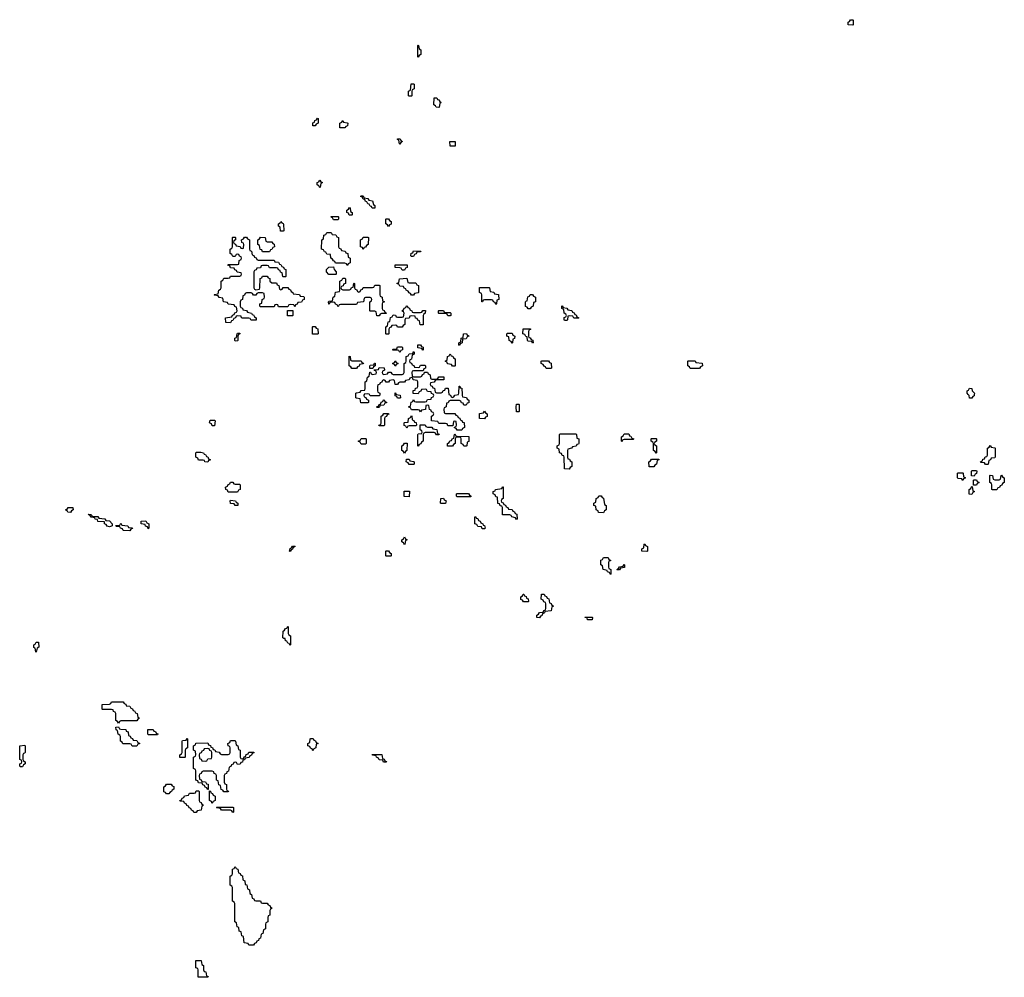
# Model space of a CAD drawing. Header units: inches. Extents: x 2777885 to 2884230, y 684484 to 829189.
# Tile 26 of 239: x 2814326 to 2822934, y 744906 to 753274. Entities that reach past the tile are written whole.
import ezdxf

# ---------------------------------------------------------------- set-up
doc = ezdxf.new("R2010")
doc.units = ezdxf.units.IN
doc.header["$MEASUREMENT"] = 0
for name, color, linetype in [('C8714', 7, 'Continuous'), ('C8715', 7, 'Continuous'), ('C8724', 7, 'Continuous'), ('C8725', 7, 'Continuous')]:
    doc.layers.add(name, color=color, linetype=linetype)

msp = doc.modelspace()

# ---------------------------------------------------------------- linework, layer by layer
at = {"layer": 'C8714', "color": 6}
for points in [[(2817337.3, 750000), (2817334, 749990), (2817338, 749978), (2817352.7, 749972.7), (2817358, 749958), (2817374, 749950), (2817374, 749930), (2817370, 749926), (2817307.3, 749927.3), (2817302, 749962), (2817270, 749966), (2817266, 749970), (2817266, 750000)], [(2817473.4, 750000), (2817472.7, 749987.3), (2817390, 749986), (2817383, 750000)], [(2817617.3, 750000), (2817618, 749998), (2817652.7, 749992.7), (2817654, 749970), (2817650, 749966), (2817630, 749966), (2817622, 749982), (2817607.3, 749987.3), (2817607.3, 750000)], [(2818193.8, 750000), (2818194, 749990), (2818198, 749978), (2818232.7, 749972.7), (2818238, 749958), (2818254, 749950), (2818252.7, 749927.3), (2818238, 749922), (2818230, 749906), (2818210, 749906), (2818202, 749922), (2818187.3, 749927.3), (2818182, 749942), (2818170, 749946), (2818090, 749946), (2818078, 749942), (2818072.7, 749927.3), (2818058, 749922), (2818054, 749890), (2818038, 749882), (2818034, 749870), (2818038, 749838), (2818050, 749834), (2818130, 749834), (2818138, 749818), (2818152.7, 749812.7), (2818158, 749798), (2818172.7, 749792.7), (2818178, 749778), (2818192.7, 749772.7), (2818198, 749758), (2818212.7, 749752.7), (2818214, 749710), (2818198, 749702), (2818190, 749686), (2818150, 749686), (2818142, 749702), (2818127.3, 749707.3), (2818126, 749714), (2818142, 749718), (2818146, 749730), (2818142, 749762), (2818130, 749766), (2818118, 749762), (2818114, 749726), (2818070, 749726), (2818062, 749742), (2818050, 749746), (2817990, 749746), (2817982, 749762), (2817927.3, 749767.3), (2817926, 749810), (2817942, 749818), (2817946, 749830), (2817942, 749842), (2817927.3, 749847.3), (2817922, 749862), (2817907.3, 749867.3), (2817902, 749902), (2817890, 749906), (2817878, 749902), (2817872.7, 749867.3), (2817838, 749862), (2817830, 749846), (2817822, 749862), (2817810, 749866), (2817750, 749866), (2817742, 749882), (2817727.3, 749887.3), (2817727.3, 749892.7), (2817742, 749898), (2817747.3, 749932.7), (2817762, 749938), (2817770, 749954), (2817778, 749938), (2817790, 749934), (2817870, 749934), (2817882, 749938), (2817890, 749954), (2817922, 749958), (2817927.3, 749972.7), (2817942, 749978), (2817946, 749990), (2817942.7, 750000)], [(2818077.8, 750000), (2818078, 749998), (2818092.7, 749992.7), (2818098, 749978), (2818110, 749974), (2818122, 749978), (2818130, 749994), (2818162, 749998), (2818162.7, 750000)]]:
    msp.add_lwpolyline(points, dxfattribs=at)
for points in [[(2817450, 749886), (2817446, 749890), (2817462, 749898), (2817467.3, 749912.7), (2817482, 749918), (2817487.3, 749932.7), (2817502, 749938), (2817507.3, 749952.7), (2817512.7, 749952.7), (2817518, 749938), (2817532.7, 749932.7), (2817532.7, 749927.3), (2817518, 749922), (2817510, 749906), (2817478, 749902), (2817470, 749886)], [(2818390, 749786), (2818346, 749790), (2818347.3, 749832.7), (2818382, 749838), (2818390, 749854), (2818398, 749838), (2818414, 749830), (2818412.7, 749807.3), (2818398, 749802)], [(2818690, 749846), (2818668.4, 749848.4), (2818666, 749890), (2818670, 749914), (2818690, 749914), (2818694, 749910), (2818694, 749850)], [(2816010, 749726), (2816002, 749742), (2815986, 749750), (2815990, 749774), (2816030, 749774), (2816034, 749770), (2816030, 749726)], [(2817470, 749726), (2817466, 749730), (2817482, 749738), (2817486, 749750), (2817486, 749810), (2817502, 749818), (2817510, 749834), (2817550, 749834), (2817552.7, 749827.3), (2817538, 749822), (2817532.7, 749807.3), (2817518, 749802), (2817514, 749790), (2817514, 749730), (2817510, 749726)], [(2817710, 749706), (2817702, 749722), (2817687.3, 749727.3), (2817686, 749750), (2817690, 749754), (2817722, 749758), (2817726, 749790), (2817742, 749798), (2817750, 749814), (2817754, 749810), (2817758, 749778), (2817772.7, 749772.7), (2817778, 749758), (2817792.7, 749752.7), (2817794, 749730), (2817790, 749726), (2817730, 749726), (2817718, 749722)], [(2817890, 749714), (2817930, 749714), (2817938, 749698), (2817972.7, 749692.7), (2817978, 749658), (2817992.7, 749652.7), (2817990, 749646), (2817970, 749646), (2817962, 749662), (2817950, 749666), (2817870, 749666), (2817858, 749662), (2817854, 749650), (2817854, 749590), (2817838, 749582), (2817832.7, 749567.3), (2817818, 749562), (2817810, 749546), (2817806, 749550), (2817806, 749650), (2817810, 749654), (2817842, 749658), (2817846, 749670), (2817842, 749682), (2817826, 749690), (2817827.3, 749732.7), (2817870, 749734), (2817878, 749718)], [(2817310, 749566), (2817302, 749582), (2817286, 749590), (2817302, 749598), (2817310, 749614), (2817350, 749614), (2817354, 749610), (2817354, 749570), (2817350, 749566)], [(2818210, 749546), (2818202, 749562), (2818186, 749570), (2818186, 749610), (2818182, 749622), (2818170, 749626), (2818138, 749622), (2818134, 749610), (2818134, 749570), (2818118, 749562), (2818110, 749546), (2818067.3, 749547.3), (2818066, 749570), (2818082, 749578), (2818087.3, 749592.7), (2818102, 749598), (2818107.3, 749612.7), (2818122, 749618), (2818126, 749650), (2818130, 749654), (2818138, 749638), (2818150, 749634), (2818252.7, 749632.7), (2818251.6, 749588.4), (2818238, 749582), (2818234, 749550), (2818230, 749546)], [(2819130, 749346), (2819088, 749350), (2819086, 749450), (2819082, 749462), (2819070, 749466), (2819062, 749482), (2819046, 749490), (2819042, 749522), (2819026, 749530), (2819026, 749550), (2819042, 749558), (2819046, 749570), (2819046, 749650), (2819050, 749654), (2819190, 749654), (2819194, 749650), (2819198, 749618), (2819214, 749610), (2819214, 749570), (2819210, 749566), (2819198, 749562), (2819191.6, 749548.4), (2819158, 749542), (2819151.6, 749528.4), (2819118, 749522), (2819114, 749510), (2819114, 749450), (2819118, 749438), (2819132.7, 749432.7), (2819138, 749418), (2819154, 749410), (2819154, 749370), (2819138, 749362)], [(2819590, 749586), (2819586, 749590), (2819586, 749630), (2819602, 749638), (2819610, 749654), (2819650, 749654), (2819658, 749638), (2819670, 749634), (2819678, 749618), (2819694, 749610), (2819690, 749606), (2819610, 749606), (2819598, 749602)], [(2819890, 749486), (2819882, 749502), (2819866, 749510), (2819866, 749570), (2819862, 749582), (2819846, 749590), (2819846, 749610), (2819850, 749614), (2819890, 749614), (2819894, 749610), (2819894, 749590), (2819878, 749582), (2819874, 749570), (2819878, 749558), (2819894, 749550), (2819894, 749490)], [(2817690, 749486), (2817682, 749502), (2817666, 749510), (2817666, 749550), (2817682, 749558), (2817690, 749574), (2817714, 749574), (2817711.6, 749508.4), (2817698, 749502)], [(2815970, 749408.7), (2815946, 749410), (2815942, 749422), (2815930, 749426), (2815890, 749426), (2815882, 749442), (2815866, 749450), (2815866, 749490), (2815870, 749494), (2815910, 749494), (2815934, 749490), (2815938, 749478), (2815950, 749474), (2815958, 749458), (2815970, 749454), (2815978, 749438), (2815991.6, 749431.6), (2815990, 749426), (2815978, 749422)], [(2817730, 749386), (2817722, 749402), (2817706, 749410), (2817707.3, 749432.7), (2817730, 749434), (2817738, 749418), (2817770, 749414), (2817774, 749410), (2817774, 749390), (2817770, 749386)], [(2819870, 749366), (2819828, 749368), (2819826, 749410), (2819842, 749418), (2819850, 749434), (2819912.7, 749432.7), (2819912.7, 749427.3), (2819898, 749422), (2819894, 749390), (2819878, 749382)], [(2816210, 749214), (2816250, 749214), (2816254, 749210), (2816254, 749170), (2816238, 749162), (2816230, 749146), (2816150, 749146), (2816142, 749162), (2816127.3, 749167.3), (2816126, 749190), (2816142, 749198), (2816147.3, 749212.7), (2816162, 749218), (2816170, 749234), (2816190, 749234), (2816198, 749218)], [(2818670, 748906), (2818662, 748922), (2818628.4, 748928.4), (2818622, 748942), (2818610, 748946), (2818547.3, 748947.3), (2818546, 749010), (2818542, 749022), (2818527.3, 749027.3), (2818522, 749042), (2818507.3, 749047.3), (2818502, 749102), (2818490, 749106), (2818482, 749122), (2818466, 749130), (2818466, 749150), (2818482, 749158), (2818486, 749170), (2818542, 749178), (2818547.3, 749192.7), (2818552.7, 749192.7), (2818554, 749090), (2818538, 749082), (2818534, 749070), (2818538, 749058), (2818552.7, 749052.7), (2818558, 749038), (2818572.7, 749032.7), (2818578, 749018), (2818592.7, 749012.7), (2818598, 748998), (2818630, 748994), (2818638, 748978), (2818652.7, 748972.7), (2818658, 748958), (2818672.7, 748952.7), (2818674, 748910)], [(2816230, 749028), (2816208.4, 749028.4), (2816202, 749042), (2816170, 749046), (2816166, 749070), (2816170, 749074), (2816214, 749070), (2816218, 749058), (2816234, 749050), (2816234, 749030)], [(2817730, 749106), (2817687.3, 749107.3), (2817687.3, 749152.7), (2817732.7, 749152.7)], [(2818010, 749046), (2818006, 749050), (2818008.9, 749091.1), (2818031.6, 749091.6), (2818038, 749078), (2818054, 749070), (2818050, 749046)], [(2818150, 749106), (2818146, 749110), (2818146, 749130), (2818150, 749134), (2818250, 749134), (2818258, 749118), (2818274, 749110), (2818270, 749106)], [(2819430, 748966), (2819387.3, 748967.3), (2819382, 748982), (2819366, 748990), (2819362, 749022), (2819346, 749030), (2819346, 749050), (2819362, 749058), (2819366, 749090), (2819382, 749098), (2819390, 749114), (2819410, 749114), (2819418, 749098), (2819430, 749094), (2819438, 749038), (2819452, 749030), (2819454, 748990), (2819438, 748982)], [(2814770, 748968), (2814746, 748970), (2814742, 748982), (2814726, 748990), (2814742, 748998), (2814748.4, 749011.6), (2814791.6, 749011.6), (2814794, 748990), (2814778, 748982)], [(2815110, 748842), (2815090, 748848), (2815082, 748862), (2815068, 748870), (2815066, 748886), (2815010, 748888.7), (2815006, 748906), (2814986, 748910), (2814982, 748922), (2814950, 748926), (2814942, 748942), (2814930, 748946), (2814927.3, 748952.7), (2814951.6, 748951.6), (2814958, 748938), (2814972.7, 748932.7), (2815010, 748932), (2815018, 748918), (2815070, 748912), (2815078, 748898), (2815110, 748894), (2815134, 748870), (2815134, 748850), (2815130, 748848.7)], [(2818370, 748826), (2818362, 748842), (2818330, 748846), (2818322, 748862), (2818306, 748870), (2818306, 748930), (2818314, 748930), (2818318, 748918), (2818330, 748914), (2818338, 748898), (2818352, 748892), (2818358, 748878), (2818374, 748870), (2818378, 748858), (2818390, 748854), (2818394, 748830), (2818390, 748826)], [(2815290, 748808), (2815230, 748809), (2815226, 748826), (2815206, 748830), (2815202, 748842), (2815170, 748846), (2815166, 748850), (2815170, 748854), (2815202, 748858), (2815210, 748874), (2815218, 748858), (2815271.6, 748851.6), (2815278, 748838), (2815310, 748834), (2815312.7, 748827.3), (2815298, 748822)], [(2815450, 748826), (2815442, 748842), (2815427.3, 748847.3), (2815422, 748862), (2815387.3, 748867.3), (2815387.3, 748892.7), (2815430, 748894), (2815438, 748878), (2815454, 748870), (2815454, 748830)], [(2817690, 748686), (2817682, 748702), (2817666, 748710), (2817666, 748730), (2817682, 748738), (2817690, 748754), (2817698, 748738), (2817714, 748730), (2817698, 748722), (2817694, 748690)], [(2816690, 748626), (2816686, 748630), (2816690, 748654), (2816702, 748658), (2816710, 748674), (2816730, 748674), (2816734, 748670), (2816718, 748662), (2816710, 748646), (2816698, 748642)], [(2819810, 748628), (2819766, 748630), (2819766, 748650), (2819782, 748658), (2819786, 748690), (2819790, 748694), (2819798, 748678), (2819814, 748670), (2819814, 748630)], [(2817530, 748586), (2817526, 748590), (2817526, 748630), (2817530, 748634), (2817550, 748634), (2817558, 748618), (2817574, 748610), (2817574, 748590), (2817570, 748586)], [(2819490, 748426), (2819482, 748442), (2819466, 748450), (2819462, 748462), (2819426, 748470), (2819422, 748502), (2819406, 748510), (2819406, 748550), (2819422, 748558), (2819430, 748574), (2819470, 748574), (2819478, 748558), (2819491.6, 748551.6), (2819490, 748546), (2819478, 748542), (2819474, 748530), (2819474, 748490), (2819478, 748478), (2819494, 748470), (2819494, 748430)], [(2819550, 748466), (2819546, 748470), (2819562, 748478), (2819570, 748494), (2819602, 748498), (2819610, 748514), (2819614, 748510), (2819612.7, 748487.3), (2819578, 748482), (2819570, 748466)], [(2818730, 748186), (2818722, 748202), (2818708.4, 748208.4), (2818708.4, 748231.6), (2818722, 748238), (2818727.3, 748252.7), (2818732.7, 748252.7), (2818738, 748238), (2818752.7, 748232.7), (2818758, 748218), (2818772.7, 748212.7), (2818774, 748190), (2818770, 748186)], [(2818870, 748046), (2818848, 748050), (2818846, 748070), (2818862, 748078), (2818870, 748094), (2818902, 748098), (2818907.3, 748112.7), (2818922, 748118), (2818926, 748130), (2818926, 748170), (2818922, 748182), (2818907.3, 748187.3), (2818902, 748202), (2818886, 748210), (2818887.3, 748252.7), (2818910, 748254), (2818918, 748238), (2818932.7, 748232.7), (2818938, 748218), (2818952.7, 748212.7), (2818958, 748178), (2818972.7, 748172.7), (2818978, 748158), (2818994, 748150), (2818978, 748142), (2818972.7, 748107.3), (2818918, 748102), (2818914, 748090), (2818898, 748082), (2818890, 748066), (2818878, 748062)], [(2819330, 748029.2), (2819290, 748029.3), (2819286, 748046), (2819266, 748050), (2819270, 748054), (2819330, 748054), (2819334, 748050)], [(2816690, 747806), (2816682, 747822), (2816670, 747826), (2816662, 747842), (2816650, 747846), (2816646, 747866), (2816634, 747866), (2816627.3, 747872.7), (2816628.4, 747931.6), (2816642, 747938), (2816650, 747954), (2816662, 747958), (2816670, 747974), (2816674, 747970), (2816674, 747910), (2816678, 747898), (2816694, 747890), (2816694, 747810)], [(2814470, 747746), (2814466, 747750), (2814462, 747782), (2814448.9, 747788.9), (2814448.9, 747811.1), (2814462, 747818), (2814470, 747834), (2814490, 747834), (2814492, 747790), (2814478, 747782)], [(2815190, 747126), (2815182, 747142), (2815166, 747150), (2815166, 747210), (2815162, 747222), (2815147.3, 747227.3), (2815142, 747242), (2815130, 747246), (2815050, 747246), (2815046, 747250), (2815046, 747290), (2815110, 747294), (2815122, 747298), (2815130, 747314), (2815230, 747314), (2815238, 747298), (2815252.7, 747292.7), (2815258, 747278), (2815290, 747274), (2815298, 747258), (2815312.7, 747252.7), (2815318, 747238), (2815330, 747234), (2815338, 747218), (2815354, 747210), (2815358, 747178), (2815374, 747170), (2815358, 747162), (2815350, 747148), (2815210, 747146), (2815198, 747142)], [(2815310, 746926), (2815302, 746942), (2815290, 746946), (2815227.3, 746947.3), (2815222, 746962), (2815206, 746970), (2815206, 747010), (2815202, 747022), (2815186, 747030), (2815182, 747062), (2815168.4, 747068.4), (2815167.3, 747092.7), (2815190, 747094), (2815198, 747078), (2815210, 747074), (2815252.7, 747072.7), (2815258, 747058), (2815274, 747050), (2815278, 747018), (2815292.7, 747012.7), (2815298, 746998), (2815312.7, 746992.7), (2815318, 746978), (2815350, 746974), (2815358, 746958), (2815372.7, 746952.7), (2815372.7, 746947.3), (2815358, 746942), (2815350, 746926)], [(2815450, 747026), (2815446, 747030), (2815447.3, 747072.7), (2815492.7, 747072.7), (2815498, 747058), (2815512.7, 747052.7), (2815518, 747038), (2815532.7, 747032.7), (2815530, 747026)], [(2814330, 746746), (2814326, 746750), (2814327.3, 746772.7), (2814342, 746778), (2814346, 746790), (2814342, 746802), (2814326, 746810), (2814326, 746930), (2814370, 746934), (2814374, 746930), (2814372.7, 746872.7), (2814370, 746866), (2814358, 746862), (2814354, 746850), (2814354, 746810), (2814358, 746798), (2814374, 746790), (2814374, 746770), (2814358, 746762), (2814350, 746746)], [(2815770, 746826), (2815727.3, 746827.3), (2815726, 746850), (2815742, 746858), (2815746, 746870), (2815746, 746970), (2815750, 746974), (2815782, 746978), (2815790, 746994), (2815794, 746990), (2815794, 746910), (2815778, 746902), (2815774, 746890), (2815774, 746830)], [(2816270, 746814), (2816282, 746818), (2816287.3, 746832.7), (2816302, 746838), (2816307.3, 746852.7), (2816322, 746858), (2816330, 746874), (2816372.7, 746872.7), (2816372.7, 746867.3), (2816358, 746862), (2816352.7, 746847.3), (2816338, 746842), (2816332.7, 746827.3), (2816298, 746822), (2816292.7, 746807.3), (2816278, 746802), (2816272.7, 746787.3), (2816258, 746782), (2816252.7, 746767.3), (2816230, 746766), (2816222, 746782), (2816210, 746786), (2816198, 746782), (2816192.7, 746767.3), (2816178, 746762), (2816172.7, 746747.3), (2816158, 746742), (2816152.7, 746707.3), (2816138, 746702), (2816132.7, 746687.3), (2816118, 746682), (2816114, 746670), (2816114, 746610), (2816118, 746598), (2816134, 746590), (2816134, 746550), (2816138, 746538), (2816152.7, 746532.7), (2816150, 746526), (2816110, 746526), (2816102, 746542), (2816087.3, 746547.3), (2816082, 746582), (2816067.3, 746587.3), (2816062, 746622), (2816046, 746630), (2816046, 746670), (2816042, 746682), (2816027.3, 746687.3), (2816022, 746702), (2816010, 746706), (2815930, 746706), (2815918, 746702), (2815912.7, 746687.3), (2815898, 746682), (2815894, 746670), (2815898, 746638), (2815912.7, 746632.7), (2815918, 746618), (2815950, 746614), (2815958, 746598), (2815972.7, 746592.7), (2815974, 746546), (2815967.3, 746547.3), (2815962, 746562), (2815947.3, 746567.3), (2815942, 746582), (2815927.3, 746587.3), (2815922, 746602), (2815890, 746606), (2815882, 746622), (2815867.3, 746627.3), (2815866, 746710), (2815862, 746722), (2815846, 746730), (2815846, 746830), (2815862, 746838), (2815866, 746850), (2815862, 746882), (2815846, 746890), (2815846, 746930), (2815862, 746938), (2815867.3, 746952.7), (2815970, 746954), (2815978, 746938), (2815992.7, 746932.7), (2815998, 746918), (2816012.7, 746912.7), (2816018, 746898), (2816032.7, 746892.7), (2816038, 746878), (2816070, 746874), (2816078, 746858), (2816090, 746854), (2816150, 746854), (2816162, 746858), (2816166, 746870), (2816166, 746910), (2816162, 746922), (2816147.3, 746927.3), (2816146, 746950), (2816162, 746958), (2816170, 746974), (2816210, 746974), (2816214, 746970), (2816218, 746938), (2816234, 746930), (2816238, 746898), (2816254, 746890), (2816254, 746830), (2816258, 746818)], [(2816890, 746886), (2816882, 746902), (2816867.3, 746907.3), (2816862, 746922), (2816846, 746930), (2816846, 746950), (2816862, 746958), (2816866, 746990), (2816870, 746994), (2816892.7, 746992.7), (2816898, 746978), (2816912.7, 746972.7), (2816918, 746958), (2816934, 746950), (2816918, 746942), (2816914, 746910), (2816898, 746902)], [(2815970, 746906), (2815938, 746902), (2815932.7, 746887.3), (2815918, 746882), (2815912.7, 746867.3), (2815898, 746862), (2815894, 746850), (2815898, 746818), (2815912.7, 746812.7), (2815918, 746798), (2815950, 746794), (2815962, 746798), (2815970, 746814), (2816002, 746818), (2816006, 746830), (2816006, 746870), (2816002, 746882), (2815987.3, 746887.3), (2815982, 746902)], [(2817530, 746786), (2817507.3, 746787.3), (2817502, 746802), (2817470, 746806), (2817462, 746822), (2817446, 746830), (2817442, 746842), (2817410, 746846), (2817407.3, 746852.7), (2817492.7, 746852.7), (2817498, 746818), (2817512.7, 746812.7), (2817518, 746798), (2817532.7, 746792.7)], [(2815630, 746508), (2815608.4, 746508.4), (2815602, 746522), (2815587.3, 746527.3), (2815586, 746570), (2815602, 746578), (2815610, 746594), (2815650, 746594), (2815658, 746578), (2815672.7, 746572.7), (2815674, 746550), (2815658, 746542), (2815654, 746530), (2815638, 746522)], [(2815870, 746346), (2815847.3, 746347.3), (2815842, 746362), (2815827.3, 746367.3), (2815822, 746382), (2815807.3, 746387.3), (2815802, 746402), (2815787.3, 746407.3), (2815782, 746422), (2815767.3, 746427.3), (2815762, 746442), (2815730, 746446), (2815726, 746450), (2815742, 746458), (2815747.3, 746472.7), (2815762, 746478), (2815767.3, 746492.7), (2815802, 746498), (2815810, 746514), (2815850, 746514), (2815862, 746518), (2815870, 746534), (2815890, 746534), (2815894, 746530), (2815894, 746450), (2815898, 746438), (2815912.7, 746432.7), (2815918, 746418), (2815934, 746410), (2815918, 746402), (2815912.7, 746367.3), (2815878, 746362)], [(2816010, 746426), (2816002, 746442), (2815986, 746450), (2815986, 746534), (2815992.7, 746532.7), (2815998, 746518), (2816012.7, 746512.7), (2816018, 746498), (2816034, 746490), (2816034, 746450), (2816018, 746442)], [(2816190, 746346), (2816182, 746362), (2816170, 746366), (2816090, 746366), (2816082, 746382), (2816050, 746386), (2816046, 746390), (2816050, 746394), (2816190, 746394), (2816194, 746390), (2816194, 746350)], [(2816390, 745574), (2816430, 745574), (2816438, 745558), (2816450, 745554), (2816490, 745554), (2816498, 745538), (2816512.7, 745532.7), (2816518, 745518), (2816534, 745510), (2816518, 745502), (2816514, 745490), (2816514, 745450), (2816498, 745442), (2816494, 745430), (2816494, 745390), (2816478, 745382), (2816474, 745370), (2816474, 745330), (2816458, 745322), (2816452.7, 745287.3), (2816438, 745282), (2816432.7, 745247.3), (2816418, 745242), (2816412.7, 745227.3), (2816398, 745222), (2816392.7, 745207.3), (2816378, 745202), (2816370, 745186), (2816330, 745186), (2816322, 745202), (2816287.3, 745207.3), (2816282, 745262), (2816267.3, 745267.3), (2816262, 745302), (2816246, 745310), (2816242, 745342), (2816227.3, 745347.3), (2816222, 745382), (2816206, 745390), (2816206, 745550), (2816202, 745562), (2816186, 745570), (2816186, 745690), (2816182, 745702), (2816166, 745710), (2816166, 745790), (2816182, 745798), (2816186, 745810), (2816186, 745850), (2816202, 745858), (2816210, 745874), (2816218, 745858), (2816234, 745850), (2816238, 745818), (2816252.7, 745812.7), (2816258, 745798), (2816272.7, 745792.7), (2816278, 745758), (2816294, 745750), (2816298, 745718), (2816312.7, 745712.7), (2816318, 745678), (2816334, 745670), (2816338, 745638), (2816354, 745630), (2816358, 745598), (2816372.7, 745592.7), (2816378, 745578)], [(2815970, 744906), (2815887.3, 744907.3), (2815886, 744970), (2815882, 744982), (2815866, 744990), (2815867.3, 745052.7), (2815912.7, 745052.7), (2815918, 745018), (2815934, 745010), (2815934, 744970), (2815938, 744958), (2815952.7, 744952.7), (2815958, 744918), (2815972.7, 744912.7)]]:
    msp.add_lwpolyline(points, close=True, dxfattribs=at)
at = {"layer": 'C8715', "color": 6}
for points in [[(2817810, 752946), (2817806, 752950), (2817806, 753050), (2817810, 753054), (2817814, 753050), (2817818, 753018), (2817834, 753010), (2817834, 752970), (2817818, 752962)], [(2817730, 752606), (2817726, 752610), (2817726, 752650), (2817742, 752658), (2817747.3, 752712.7), (2817770, 752714), (2817774, 752710), (2817774, 752670), (2817758, 752662), (2817754, 752650), (2817754, 752610), (2817750, 752606)], [(2817990, 752506), (2817966, 752510), (2817962, 752522), (2817946, 752530), (2817950, 752592), (2817974, 752590), (2817978, 752578), (2817990, 752574), (2817998, 752558), (2818012, 752550), (2817998, 752542), (2817994, 752510)], [(2816890, 752346), (2816888.4, 752371.6), (2816902, 752378), (2816907.3, 752392.7), (2816922, 752398), (2816930, 752414), (2816934, 752410), (2816934, 752370), (2816918, 752362), (2816910, 752346)], [(2817170, 752328), (2817126, 752330), (2817126, 752370), (2817142, 752378), (2817150, 752394), (2817158, 752378), (2817190, 752374), (2817194, 752370), (2817192.7, 752347.3), (2817178, 752342)], [(2817650, 752186), (2817646, 752190), (2817642, 752222), (2817630, 752226), (2817630, 752232), (2817651.6, 752231.6), (2817658, 752218), (2817674, 752210), (2817658, 752202)], [(2818130, 752168), (2818088.9, 752168.9), (2818086, 752210), (2818134, 752210), (2818134, 752170)], [(2816950, 751806), (2816942, 751822), (2816926, 751830), (2816926, 751850), (2816942, 751858), (2816950, 751872), (2816958, 751858), (2816972, 751850), (2816958, 751842), (2816954, 751810)], [(2817430, 751626), (2817407.3, 751627.3), (2817402, 751642), (2817390, 751646), (2817382, 751662), (2817370, 751666), (2817362, 751682), (2817350, 751686), (2817342, 751702), (2817330, 751706), (2817322, 751722), (2817306, 751730), (2817310, 751734), (2817330, 751734), (2817338, 751718), (2817370, 751712), (2817378, 751698), (2817411.1, 751691.1), (2817418, 751658), (2817431.6, 751651.6)], [(2817230, 751566), (2817207.3, 751567.3), (2817202, 751582), (2817186, 751590), (2817186, 751610), (2817202, 751618), (2817210, 751634), (2817214, 751630), (2817218, 751598), (2817234, 751590), (2817234, 751570)], [(2816630, 751426), (2816607.3, 751427.3), (2816602, 751462), (2816588, 751470), (2816588.4, 751491.6), (2816602, 751498), (2816610, 751512), (2816618, 751498), (2816630, 751494), (2816632.7, 751487.3), (2816634, 751430)], [(2817070, 751526), (2817062, 751542), (2817046, 751550), (2817050, 751554), (2817110, 751554), (2817114, 751550), (2817114, 751530), (2817110, 751526)], [(2817550, 751466), (2817542, 751482), (2817526, 751490), (2817526, 751530), (2817530, 751534), (2817550, 751534), (2817558, 751518), (2817574, 751510), (2817572.7, 751487.3), (2817558, 751482)], [(2817190, 751126), (2817182, 751142), (2817170, 751146), (2817087.3, 751147.3), (2817082, 751162), (2817070, 751166), (2817062, 751182), (2817046, 751190), (2817042, 751222), (2817010, 751226), (2817002, 751242), (2816990, 751246), (2816982, 751262), (2816966, 751270), (2816968.4, 751351.6), (2816982, 751358), (2816986, 751390), (2817002, 751398), (2817010, 751414), (2817050, 751414), (2817058, 751398), (2817090, 751394), (2817098, 751378), (2817114, 751370), (2817114, 751290), (2817118, 751278), (2817132.7, 751272.7), (2817138, 751258), (2817172.7, 751252.7), (2817178, 751238), (2817194, 751230), (2817198, 751198), (2817214, 751190), (2817214, 751150), (2817198, 751142)], [(2816410, 751174), (2816550, 751174), (2816558, 751158), (2816590, 751154), (2816598, 751138), (2816610, 751134), (2816618, 751118), (2816632.7, 751112.7), (2816638, 751098), (2816654, 751090), (2816654, 751030), (2816650, 751026), (2816630, 751026), (2816626, 751030), (2816622, 751062), (2816607.3, 751067.3), (2816602, 751082), (2816587.3, 751087.3), (2816582, 751102), (2816570, 751106), (2816510, 751106), (2816502, 751122), (2816490, 751126), (2816450, 751126), (2816438, 751122), (2816430, 751106), (2816398, 751102), (2816392.7, 751087.3), (2816378, 751082), (2816374, 751070), (2816374, 750930), (2816378, 750918), (2816390, 750914), (2816422, 750918), (2816426, 750930), (2816427.3, 751012.7), (2816442, 751018), (2816450, 751034), (2816490, 751034), (2816498, 751018), (2816512.7, 751012.7), (2816514, 750990), (2816530, 750974), (2816570, 750974), (2816578, 750958), (2816592.7, 750952.7), (2816598, 750918), (2816610, 750914), (2816622, 750918), (2816630, 750934), (2816670, 750934), (2816678, 750918), (2816692.7, 750912.7), (2816698, 750898), (2816714, 750890), (2816718, 750878), (2816771.6, 750871.6), (2816778, 750858), (2816810, 750854), (2816814, 750850), (2816814, 750830), (2816798, 750822), (2816790, 750806), (2816758, 750802), (2816752.7, 750787.3), (2816738, 750782), (2816730, 750766), (2816722, 750782), (2816690, 750786), (2816678, 750782), (2816670, 750766), (2816590, 750766), (2816582, 750782), (2816570, 750786), (2816558, 750782), (2816550, 750766), (2816430, 750766), (2816426, 750770), (2816426, 750790), (2816442, 750798), (2816446, 750830), (2816462, 750838), (2816466, 750850), (2816462, 750882), (2816450, 750886), (2816410, 750886), (2816398, 750882), (2816390, 750866), (2816370, 750866), (2816362, 750882), (2816350, 750886), (2816310, 750886), (2816298, 750882), (2816292.7, 750867.3), (2816278, 750862), (2816274, 750830), (2816258, 750822), (2816254, 750810), (2816254, 750770), (2816258, 750758), (2816272.7, 750752.7), (2816278, 750738), (2816310, 750734), (2816318, 750718), (2816354, 750710), (2816358, 750698), (2816370, 750694), (2816378, 750678), (2816394, 750670), (2816392.7, 750647.3), (2816352.7, 750647.3), (2816346, 750650), (2816342, 750662), (2816330, 750666), (2816272.7, 750667.3), (2816266, 750670), (2816262, 750682), (2816230, 750686), (2816218, 750682), (2816214, 750670), (2816198, 750662), (2816190, 750646), (2816178, 750642), (2816170, 750626), (2816128, 750628), (2816126, 750670), (2816182, 750678), (2816187.3, 750692.7), (2816202, 750698), (2816207.3, 750712.7), (2816222, 750718), (2816226, 750730), (2816222, 750762), (2816207.3, 750767.3), (2816202, 750782), (2816148.4, 750788.4), (2816142, 750802), (2816108.4, 750808.4), (2816102, 750842), (2816070, 750846), (2816062, 750862), (2816030, 750866), (2816026, 750870), (2816030, 750874), (2816062, 750878), (2816066, 750910), (2816082, 750918), (2816086, 750930), (2816086, 750990), (2816102, 750998), (2816110, 751014), (2816150, 751014), (2816162, 751018), (2816170, 751034), (2816250, 751034), (2816262, 751038), (2816266, 751050), (2816262, 751062), (2816227.3, 751067.3), (2816222, 751082), (2816207.3, 751087.3), (2816202, 751102), (2816170, 751106), (2816162, 751122), (2816146, 751130), (2816150, 751134), (2816230, 751134), (2816242, 751138), (2816246, 751170), (2816262, 751178), (2816266, 751190), (2816262, 751202), (2816247.3, 751207.3), (2816242, 751222), (2816230, 751226), (2816218, 751222), (2816210, 751206), (2816190, 751206), (2816182, 751222), (2816166, 751230), (2816166, 751270), (2816182, 751278), (2816186, 751290), (2816186, 751370), (2816190, 751374), (2816210, 751374), (2816214, 751370), (2816214, 751350), (2816198, 751342), (2816194, 751330), (2816198, 751318), (2816212.7, 751312.7), (2816218, 751298), (2816252.7, 751292.7), (2816258, 751278), (2816270, 751274), (2816282, 751278), (2816286, 751310), (2816282, 751322), (2816267.3, 751327.3), (2816266, 751350), (2816282, 751358), (2816290, 751374), (2816310, 751374), (2816318, 751358), (2816334, 751350), (2816334, 751270), (2816338, 751258), (2816352.7, 751252.7), (2816358, 751218), (2816372.7, 751212.7), (2816378, 751198), (2816392.7, 751192.7), (2816398, 751178)], [(2816490, 751334), (2816530, 751334), (2816538, 751318), (2816551.6, 751311.6), (2816554, 751290), (2816538, 751282), (2816530, 751266), (2816518, 751262), (2816510, 751246), (2816450, 751246), (2816442, 751262), (2816427.3, 751267.3), (2816422, 751302), (2816408, 751310), (2816408, 751350), (2816422, 751358), (2816430, 751374), (2816471.3, 751371.3), (2816478, 751338)], [(2817330, 751266), (2817322, 751282), (2817306, 751290), (2817306, 751350), (2817322, 751358), (2817330, 751374), (2817370, 751374), (2817374, 751370), (2817371.6, 751308.4), (2817358, 751302), (2817350, 751286), (2817338, 751282)], [(2817750, 751206), (2817746, 751210), (2817747.3, 751232.7), (2817762, 751238), (2817770, 751254), (2817832.7, 751252.7), (2817830, 751246), (2817798, 751242), (2817792.7, 751227.3), (2817778, 751222), (2817770, 751206)], [(2817030, 751046), (2817008, 751070), (2817008.4, 751091.6), (2817030, 751112), (2817070, 751114), (2817074, 751090), (2817092, 751070), (2817094, 751050), (2817090, 751046)], [(2817670, 751086), (2817662, 751102), (2817650, 751106), (2817607.3, 751107.3), (2817607.3, 751132.7), (2817712.7, 751132.7), (2817714, 751110), (2817698, 751102), (2817690, 751086)], [(2817150, 750914), (2817210, 750914), (2817222, 750918), (2817227.3, 750932.7), (2817242, 750938), (2817246, 750970), (2817250, 750974), (2817254, 750970), (2817254, 750930), (2817258, 750918), (2817272.7, 750912.7), (2817278, 750898), (2817290, 750894), (2817302, 750898), (2817307.3, 750912.7), (2817322, 750918), (2817330, 750934), (2817410, 750934), (2817422, 750938), (2817430, 750954), (2817470, 750954), (2817474, 750950), (2817474, 750870), (2817478, 750858), (2817494, 750850), (2817498, 750818), (2817514, 750810), (2817498, 750802), (2817494, 750790), (2817494, 750750), (2817498, 750738), (2817512.7, 750732.7), (2817518, 750718), (2817534, 750710), (2817530, 750706), (2817490, 750706), (2817478, 750702), (2817470, 750686), (2817447.3, 750687.3), (2817442, 750722), (2817430, 750726), (2817390, 750726), (2817386, 750730), (2817386, 750810), (2817402, 750818), (2817406, 750830), (2817402, 750842), (2817390, 750846), (2817350, 750846), (2817338, 750842), (2817332.7, 750807.3), (2817278, 750802), (2817270, 750786), (2817130, 750786), (2817118, 750782), (2817110, 750766), (2817102, 750782), (2817087.3, 750787.3), (2817082, 750802), (2817070, 750806), (2817038, 750802), (2817032.7, 750787.3), (2817027.3, 750787.3), (2817026, 750810), (2817030, 750814), (2817062, 750818), (2817066, 750850), (2817082, 750858), (2817087.3, 750892.7), (2817122, 750898), (2817126, 750910), (2817126, 750990), (2817142, 750998), (2817150, 751014), (2817170, 751014), (2817174, 751010), (2817174, 750970), (2817158, 750962), (2817152.7, 750947.3), (2817138, 750942), (2817134, 750930), (2817138, 750918)], [(2817730, 750974), (2817790, 750974), (2817798, 750958), (2817812.7, 750952.7), (2817814, 750890), (2817810, 750886), (2817778, 750882), (2817770, 750866), (2817750, 750866), (2817742, 750882), (2817730, 750886), (2817722, 750902), (2817706, 750910), (2817702, 750922), (2817687.3, 750927.3), (2817682, 750942), (2817650, 750946), (2817642, 750962), (2817627.3, 750967.3), (2817627.3, 750972.7), (2817642, 750978), (2817646, 751010), (2817710, 751014), (2817718, 750978)], [(2818490, 750786), (2818482, 750802), (2818467.3, 750807.3), (2818462, 750822), (2818450, 750826), (2818390, 750826), (2818378, 750822), (2818372.7, 750807.3), (2818367.3, 750807.3), (2818366, 750870), (2818362, 750882), (2818346, 750890), (2818347.3, 750932.7), (2818430, 750934), (2818434, 750930), (2818438, 750898), (2818470, 750894), (2818478, 750878), (2818512.7, 750872.7), (2818514, 750830), (2818498, 750822), (2818494, 750790)], [(2818770, 750746), (2818762, 750762), (2818747.3, 750767.3), (2818747.3, 750807.3), (2818750, 750814), (2818762, 750818), (2818767.3, 750852.7), (2818782, 750858), (2818790, 750874), (2818810, 750874), (2818818, 750858), (2818834, 750850), (2818834, 750810), (2818818, 750802), (2818814, 750770), (2818798, 750762), (2818790, 750746)], [(2816710, 750686), (2816667.3, 750687.3), (2816667.3, 750732.7), (2816712.7, 750732.7), (2816714, 750690)], [(2817770, 750714), (2817830, 750714), (2817842, 750718), (2817850, 750734), (2817872.7, 750732.7), (2817871.6, 750708.4), (2817858, 750702), (2817854, 750690), (2817852.7, 750607.3), (2817827.3, 750607.3), (2817822, 750642), (2817807.3, 750647.3), (2817802, 750662), (2817787.3, 750667.3), (2817782, 750682), (2817750, 750686), (2817738, 750682), (2817730, 750666), (2817698, 750662), (2817694, 750650), (2817694, 750610), (2817678, 750602), (2817670, 750586), (2817628.4, 750588.4), (2817622, 750602), (2817610, 750606), (2817578, 750602), (2817572, 750588), (2817558, 750582), (2817554, 750570), (2817554, 750530), (2817550, 750526), (2817530, 750526), (2817526, 750530), (2817526, 750590), (2817542, 750598), (2817547.3, 750632.7), (2817562, 750638), (2817567.3, 750672.7), (2817582, 750678), (2817590, 750694), (2817611.6, 750691.6), (2817618, 750678), (2817630, 750674), (2817670, 750674), (2817682, 750678), (2817686, 750710), (2817682, 750722), (2817666, 750730), (2817682, 750738), (2817687.3, 750752.7), (2817702, 750758), (2817707.3, 750772.7), (2817712.7, 750772.7), (2817718, 750758), (2817732.7, 750752.7), (2817738, 750738), (2817754, 750730), (2817758, 750718)], [(2818050, 750714), (2818090, 750714), (2818094, 750710), (2818094, 750690), (2818090, 750686), (2818070, 750686), (2818062, 750702), (2818050, 750706), (2817990, 750706), (2817986, 750710), (2817986, 750730), (2817990, 750734), (2818030, 750734), (2818038, 750718)], [(2819170, 750666), (2819162, 750682), (2819130, 750686), (2819118, 750682), (2819114, 750650), (2819110, 750646), (2819090, 750646), (2819086, 750650), (2819087.3, 750672.7), (2819102, 750678), (2819106, 750690), (2819102, 750702), (2819086, 750710), (2819082, 750742), (2819066, 750750), (2819066, 750770), (2819070, 750774), (2819078, 750758), (2819110, 750754), (2819118, 750738), (2819152.7, 750732.7), (2819158, 750718), (2819172.7, 750712.7), (2819178, 750698), (2819190, 750694), (2819198, 750678), (2819214, 750670), (2819210, 750666)], [(2816210, 750466), (2816206, 750470), (2816206, 750490), (2816222, 750498), (2816226, 750530), (2816230, 750534), (2816250, 750534), (2816252, 750530), (2816238, 750522), (2816234, 750510), (2816234, 750470), (2816230, 750468)], [(2816930, 750526), (2816887.3, 750527.3), (2816886, 750590), (2816890, 750594), (2816910, 750594), (2816918, 750578), (2816932.7, 750572.7), (2816934, 750530)], [(2818170, 750426), (2818166, 750430), (2818166, 750450), (2818182, 750458), (2818186, 750490), (2818202, 750498), (2818206, 750530), (2818232.7, 750532.7), (2818238, 750518), (2818250, 750514), (2818252.7, 750507.3), (2818238, 750502), (2818230, 750486), (2818198, 750482), (2818194, 750450), (2818178, 750442)], [(2818630, 750446), (2818622, 750462), (2818606, 750470), (2818602, 750502), (2818586, 750510), (2818586, 750530), (2818590, 750534), (2818630, 750534), (2818638, 750518), (2818654, 750510), (2818651.6, 750488.4), (2818638, 750482), (2818634, 750450)], [(2818810, 750448), (2818802, 750462), (2818770, 750466), (2818766, 750470), (2818762, 750502), (2818750, 750506), (2818742, 750522), (2818726, 750530), (2818727.3, 750572.7), (2818792.7, 750572.7), (2818792.7, 750567.3), (2818778, 750562), (2818774, 750550), (2818774, 750510), (2818778, 750498), (2818790, 750494), (2818798, 750478), (2818812.7, 750472.7), (2818814, 750450)], [(2817650, 750366), (2817642, 750382), (2817630, 750386), (2817590, 750386), (2817586, 750390), (2817590, 750394), (2817622, 750398), (2817630, 750414), (2817670, 750414), (2817674, 750410), (2817674, 750390), (2817658, 750382)], [(2817850, 750386), (2817842, 750402), (2817807.3, 750407.3), (2817807.3, 750432.7), (2817830, 750434), (2817838, 750418), (2817852.7, 750412.7), (2817854, 750390)], [(2817230, 750294), (2817310, 750294), (2817318, 750278), (2817332.7, 750272.7), (2817330, 750266), (2817298, 750262), (2817292.7, 750247.3), (2817278, 750242), (2817270, 750226), (2817230, 750226), (2817222, 750242), (2817206, 750250), (2817207.3, 750332.7), (2817214, 750330), (2817218, 750298)], [(2817410, 750226), (2817387.3, 750227.3), (2817386, 750250), (2817390, 750254), (2817422, 750258), (2817427.3, 750272.7), (2817434, 750274), (2817434, 750250), (2817418, 750242), (2817414, 750226)], [(2817610, 750246), (2817602, 750262), (2817586, 750270), (2817602, 750278), (2817610, 750294), (2817618, 750278), (2817634, 750270), (2817618, 750262)], [(2818110, 750246), (2818102, 750262), (2818067.3, 750267.3), (2818062, 750282), (2818046, 750290), (2818062, 750298), (2818066, 750330), (2818082, 750338), (2818090, 750354), (2818098, 750338), (2818112.7, 750332.7), (2818118, 750318), (2818134, 750310), (2818134, 750250), (2818130, 750246)], [(2818930, 750226), (2818922, 750242), (2818910, 750246), (2818902, 750262), (2818886, 750270), (2818886, 750290), (2818890, 750294), (2818950, 750294), (2818958, 750278), (2818971.6, 750271.6), (2818974, 750230), (2818970, 750226)]]:
    msp.add_lwpolyline(points, close=True, dxfattribs=at)
for points in [[(2817266, 750000), (2817266, 750010), (2817270, 750014), (2817302, 750018), (2817310, 750034), (2817342, 750038), (2817346, 750050), (2817346, 750110), (2817362, 750118), (2817366, 750150), (2817382, 750158), (2817387.3, 750192.7), (2817392.7, 750192.7), (2817398, 750178), (2817410, 750174), (2817442, 750178), (2817446, 750190), (2817442, 750202), (2817427.3, 750207.3), (2817426, 750214), (2817462, 750218), (2817470, 750234), (2817512.7, 750232.7), (2817514, 750210), (2817498, 750202), (2817494, 750190), (2817498, 750178), (2817510, 750174), (2817542, 750178), (2817550, 750194), (2817570, 750194), (2817578, 750178), (2817590, 750174), (2817670, 750174), (2817682, 750178), (2817686, 750190), (2817686, 750270), (2817702, 750278), (2817706, 750290), (2817706, 750330), (2817722, 750338), (2817730, 750354), (2817762, 750358), (2817770, 750374), (2817774, 750370), (2817774, 750350), (2817758, 750342), (2817752.7, 750307.3), (2817738, 750302), (2817734, 750290), (2817738, 750278), (2817752.7, 750272.7), (2817758, 750258), (2817772.7, 750252.7), (2817778, 750238), (2817810, 750234), (2817822, 750238), (2817830, 750254), (2817870, 750254), (2817874, 750250), (2817874, 750230), (2817858, 750222), (2817854, 750206), (2817770, 750206), (2817758, 750202), (2817754, 750190), (2817758, 750158), (2817770, 750154), (2817830, 750154), (2817842, 750158), (2817847.3, 750172.7), (2817862, 750178), (2817866, 750194), (2817890, 750194), (2817898, 750178), (2817914, 750170), (2817918, 750138), (2817930, 750134), (2817970, 750134), (2817982, 750138), (2817990, 750154), (2818032.7, 750152.7), (2818032.7, 750127.3), (2817970, 750126), (2817958, 750122), (2817950, 750106), (2817918, 750102), (2817914, 750090), (2817918, 750078), (2817932.7, 750072.7), (2817938, 750058), (2817952.7, 750052.7), (2817958, 750018), (2817970, 750014), (2818010, 750014), (2818022, 750018), (2818027.3, 750032.7), (2818042, 750038), (2818047.3, 750052.7), (2818072.7, 750052.7), (2818077.8, 750000)], [(2817942.7, 750000), (2817942, 750002), (2817927.3, 750007.3), (2817922, 750022), (2817890, 750026), (2817882, 750042), (2817870, 750046), (2817838, 750042), (2817832.7, 750027.3), (2817818, 750022), (2817810, 750006), (2817767.3, 750007.3), (2817767.3, 750032.7), (2817782, 750038), (2817787.3, 750052.7), (2817802, 750058), (2817806, 750070), (2817806, 750110), (2817802, 750122), (2817767.3, 750127.3), (2817762, 750142), (2817750, 750146), (2817738, 750142), (2817730, 750126), (2817698, 750122), (2817690, 750106), (2817650, 750106), (2817638, 750102), (2817630, 750086), (2817607.3, 750087.3), (2817602, 750122), (2817590, 750126), (2817558, 750122), (2817550, 750106), (2817530, 750106), (2817522, 750122), (2817510, 750126), (2817498, 750122), (2817492.7, 750107.3), (2817478, 750102), (2817472.7, 750087.3), (2817458, 750082), (2817454, 750070), (2817454, 750030), (2817458, 750018), (2817474, 750010), (2817473.4, 750000)], [(2818162.7, 750000), (2818166, 750010), (2818167.3, 750072.7), (2818172.7, 750072.7), (2818178, 750058), (2818192.7, 750052.7), (2818193.8, 750000)], [(2817383, 750000), (2817382, 750002), (2817370, 750006), (2817338, 750002), (2817337.3, 750000)], [(2817607.3, 750000), (2817607.3, 750012.7), (2817612.7, 750012.7), (2817617.3, 750000)]]:
    msp.add_lwpolyline(points, dxfattribs=at)
at = {"layer": 'C8724', "color": 6}
msp.add_lwpolyline([(2822671.8, 750000), (2822671.6, 749988.4), (2822658, 749982), (2822650, 749966), (2822630, 749966), (2822626, 749990), (2822617, 750000)], dxfattribs=at)
for points in [[(2822770, 749386), (2822762, 749402), (2822730, 749406), (2822726, 749410), (2822742, 749418), (2822747.3, 749432.7), (2822762, 749438), (2822767.3, 749452.7), (2822782, 749458), (2822786, 749470), (2822786, 749530), (2822802, 749538), (2822810, 749554), (2822818, 749538), (2822850, 749534), (2822854, 749530), (2822854, 749450), (2822850, 749446), (2822818, 749442), (2822812, 749428), (2822798, 749422), (2822794, 749390), (2822790, 749386)], [(2822670, 749286), (2822647.3, 749287.3), (2822646, 749330), (2822650, 749334), (2822690, 749334), (2822694, 749330), (2822691.6, 749308.4), (2822678, 749302)], [(2822570, 749246), (2822562, 749262), (2822530, 749266), (2822526, 749270), (2822526, 749310), (2822530, 749314), (2822570, 749314), (2822574, 749310), (2822578, 749278), (2822594, 749270), (2822578, 749262)], [(2822666, 749206), (2822666, 749250), (2822670, 749254), (2822690, 749254), (2822698, 749238), (2822714, 749230), (2822698, 749222), (2822690, 749206)], [(2822830, 749166), (2822826, 749170), (2822826, 749210), (2822822, 749222), (2822806, 749230), (2822806, 749290), (2822810, 749294), (2822832, 749292), (2822838, 749258), (2822850, 749254), (2822890, 749254), (2822902, 749258), (2822906, 749290), (2822910, 749294), (2822918, 749278), (2822934, 749270), (2822934, 749230), (2822918, 749222), (2822912.7, 749207.3), (2822898, 749202), (2822892.7, 749187.3), (2822878, 749182), (2822870, 749166)], [(2822650, 749126), (2822627.3, 749127.3), (2822626, 749170), (2822642, 749178), (2822647.3, 749192.7), (2822654, 749194), (2822658, 749158), (2822674, 749150), (2822658, 749142)]]:
    msp.add_lwpolyline(points, close=True, dxfattribs=at)
at = {"layer": 'C8725', "color": 6}
for points in [[(2821610, 753226), (2821568.4, 753228.4), (2821568.4, 753251.6), (2821582, 753258), (2821590, 753274), (2821610, 753274), (2821614, 753270), (2821614, 753230)], [(2820270, 750226), (2820187.3, 750227.3), (2820182, 750242), (2820166, 750250), (2820166, 750290), (2820170, 750294), (2820230, 750294), (2820238, 750278), (2820292.7, 750272.7), (2820294, 750250), (2820278, 750242)]]:
    msp.add_lwpolyline(points, close=True, dxfattribs=at)
msp.add_lwpolyline([(2822617, 750000), (2822608, 750010), (2822608.4, 750031.6), (2822622, 750038), (2822630, 750054), (2822651.1, 750051.1), (2822654, 750030), (2822672, 750010), (2822671.8, 750000)], dxfattribs=at)

doc.saveas('drawing.dxf')
